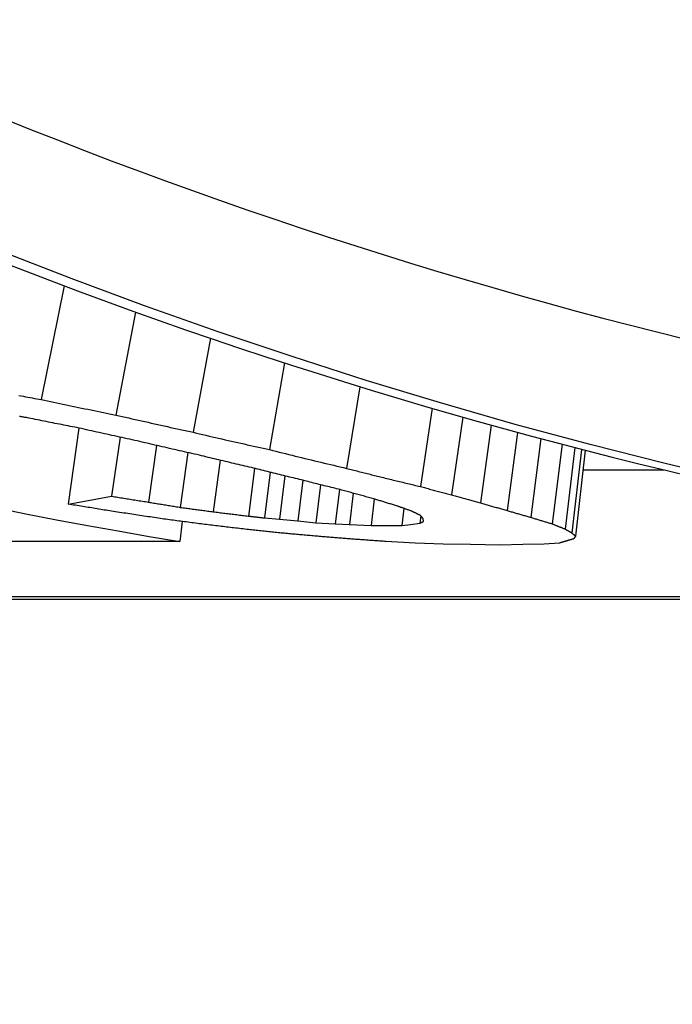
# Model space of a CAD drawing. Header units: millimetres. Extents: x 42 to 3639, y -15 to 483.
# Tile 10 of 26: x 282.25 to 284.82, y 416.06 to 419.93. Entities that reach past the tile are written whole.
import ezdxf

# ---------------------------------------------------------------- set-up
doc = ezdxf.new("R2010")
doc.units = ezdxf.units.MM
doc.layers.add('DETAIL', color=2, linetype='Continuous')

msp = doc.modelspace()

# ---------------------------------------------------------------- linework, layer by layer
at = {"layer": 'DETAIL'}
for p, q in [((282.4241, 418.8835), (282.3346, 418.4354)), ((282.7055, 418.7802), (282.6278, 418.375)), ((282.9999, 418.6771), (282.9323, 418.3069)), ((283.2916, 418.58), (283.2325, 418.2387)), ((283.5877, 418.4865), (283.5356, 418.1652)), ((283.8725, 418.4013), (283.8261, 418.0936)), ((283.9923, 418.3668), (283.948, 418.061)), ((282.4822, 418.3238), (282.4407, 418.0244)), ((284.1045, 418.3352), (284.0618, 418.0295)), ((282.6447, 418.2876), (282.6113, 418.0556)), ((284.2083, 418.3067), (284.167, 417.9992)), ((284.2998, 418.282), (284.2598, 417.9726)), ((282.7879, 418.2553), (282.7566, 418.0322)), ((284.3832, 418.2599), (284.3443, 417.9468)), ((284.4336, 418.2468), (284.3951, 417.9265)), ((284.4601, 418.2399), (284.4215, 417.9111)), ((284.4745, 418.2362), (284.4358, 417.8983)), ((282.9109, 418.2271), (282.8815, 418.0117)), ((283.0377, 418.1973), (283.0106, 417.9944)), ((283.1736, 418.1651), (283.1491, 417.9774)), ((284.4657, 418.1593), (284.7837, 418.1593)), ((283.2355, 418.1496), (283.2124, 417.9701)), ((283.2931, 418.1354), (283.2713, 417.9655)), ((283.3633, 418.1181), (283.3431, 417.9584)), ((283.4334, 418.1005), (283.4147, 417.9514)), ((283.5079, 418.0821), (283.4911, 417.9468)), ((283.5619, 418.0673), (283.5467, 417.9445)), ((283.6444, 418.0446), (283.6316, 417.94)), ((283.7606, 418.0077), (283.7523, 417.94)), ((283.2124, 417.9701), (283.2713, 417.9655)), ((283.2713, 417.9655), (283.3431, 417.9584)), ((283.827, 417.9789), (283.8233, 417.9491)), ((283.8378, 417.9561), (283.8363, 417.9678)), ((282.8887, 417.9562), (282.88, 417.8775)), ((283.3431, 417.9584), (283.4147, 417.9514)), ((283.4147, 417.9514), (283.4911, 417.9468)), ((283.4911, 417.9468), (283.5467, 417.9445)), ((283.5467, 417.9445), (283.6316, 417.94)), ((283.6316, 417.94), (283.6919, 417.94)), ((283.6919, 417.94), (283.7523, 417.94)), ((283.7523, 417.94), (283.7878, 417.9445)), ((283.7878, 417.9445), (283.8233, 417.9491)), ((282.88, 417.8775), (282.113, 417.8775)), ((283.8046, 417.8714), (283.6898, 417.8775)), ((283.9156, 417.8674), (283.8046, 417.8714)), ((284.0224, 417.8655), (283.9156, 417.8674)), ((284.1386, 417.8634), (284.0224, 417.8655)), ((284.2293, 417.8655), (284.1386, 417.8634)), ((284.312, 417.8674), (284.2293, 417.8655)), ((284.3732, 417.8714), (284.312, 417.8674)), ((288.1124, 417.66), (275.9373, 417.66)), ((275.9884, 417.6506), (288.3785, 417.6506))]:
    msp.add_line(p, q, dxfattribs=at)
at = {"layer": 'DETAIL', "flags": 128}
for points in [[(285.085, 418.1135), (284.7889, 418.1838), (284.4935, 418.2587), (284.199, 418.3383), (283.9054, 418.4224), (283.6126, 418.5112), (283.3208, 418.6046), (283.0301, 418.7026), (282.7404, 418.8051), (282.4518, 418.9122), (282.1643, 419.0239), (281.8781, 419.1401), (281.5931, 419.2608), (281.3094, 419.386)], [(282.2465, 418.4521), (282.2553, 418.4504), (282.2641, 418.4487), (282.2729, 418.4471), (282.2817, 418.4454), (282.2905, 418.4437), (282.2993, 418.4421), (282.3081, 418.4404), (282.3169, 418.4387), (282.3257, 418.4371), (282.3346, 418.4354)], [(282.3346, 418.4354), (282.3468, 418.4329), (282.359, 418.4303), (282.3712, 418.4277), (282.3834, 418.4252), (282.3956, 418.4226), (282.4078, 418.4201), (282.42, 418.4176), (282.4322, 418.415), (282.4445, 418.4125), (282.4567, 418.41), (282.4689, 418.4074), (282.4811, 418.4049), (282.4933, 418.4024), (282.5056, 418.3999), (282.5178, 418.3974), (282.53, 418.3949), (282.5422, 418.3924), (282.5544, 418.3899), (282.5667, 418.3874), (282.5789, 418.3849), (282.5911, 418.3824), (282.6033, 418.3799), (282.6156, 418.3775), (282.6278, 418.375)], [(282.2767, 418.3646), (282.2732, 418.3652), (282.2698, 418.3657), (282.2663, 418.3663), (282.2628, 418.3669), (282.2594, 418.3675), (282.2559, 418.368), (282.2525, 418.3686), (282.249, 418.3692)], [(282.4832, 418.3236), (282.4746, 418.3253), (282.466, 418.327), (282.4574, 418.3287), (282.4488, 418.3303), (282.4402, 418.332), (282.4316, 418.3337), (282.423, 418.3354), (282.4144, 418.3371), (282.4058, 418.3388), (282.3972, 418.3405), (282.3885, 418.3422), (282.3799, 418.3439), (282.3713, 418.3457), (282.3627, 418.3474), (282.3541, 418.3491), (282.3455, 418.3508), (282.3369, 418.3525), (282.3283, 418.3542), (282.3197, 418.356), (282.3111, 418.3577), (282.3025, 418.3594), (282.2939, 418.3611), (282.2853, 418.3629), (282.2767, 418.3646)], [(282.6278, 418.375), (282.6405, 418.3721), (282.6531, 418.3692), (282.6658, 418.3663), (282.6785, 418.3634), (282.6912, 418.3605), (282.7038, 418.3577), (282.7165, 418.3548), (282.7292, 418.3519), (282.7419, 418.3491), (282.7546, 418.3462), (282.7673, 418.3434), (282.7799, 418.3405), (282.7926, 418.3377), (282.8053, 418.3349), (282.818, 418.332), (282.8307, 418.3292), (282.8434, 418.3264), (282.8561, 418.3236), (282.8688, 418.3208), (282.8815, 418.318), (282.8942, 418.3152), (282.9069, 418.3124), (282.9196, 418.3096), (282.9323, 418.3069)], [(282.7222, 418.2707), (282.7122, 418.2728), (282.7023, 418.275), (282.6923, 418.2772), (282.6823, 418.2794), (282.6724, 418.2815), (282.6624, 418.2837), (282.6525, 418.2859), (282.6425, 418.2881), (282.6325, 418.2903), (282.6226, 418.2925), (282.6126, 418.2947), (282.6027, 418.2969), (282.5927, 418.2991), (282.5828, 418.3013), (282.5728, 418.3035), (282.5629, 418.3057), (282.5529, 418.3079), (282.5429, 418.3102), (282.533, 418.3124), (282.523, 418.3146), (282.5131, 418.3169), (282.5031, 418.3191), (282.4932, 418.3213), (282.4832, 418.3236)], [(282.9323, 418.3069), (282.9448, 418.304), (282.9573, 418.301), (282.9698, 418.2981), (282.9823, 418.2953), (282.9948, 418.2924), (283.0073, 418.2895), (283.0198, 418.2866), (283.0323, 418.2837), (283.0448, 418.2809), (283.0573, 418.278), (283.0698, 418.2752), (283.0823, 418.2723), (283.0948, 418.2695), (283.1073, 418.2667), (283.1199, 418.2638), (283.1324, 418.261), (283.1449, 418.2582), (283.1574, 418.2554), (283.1699, 418.2526), (283.1825, 418.2498), (283.195, 418.247), (283.2075, 418.2442), (283.22, 418.2415), (283.2325, 418.2387)], [(282.9566, 418.2168), (282.9468, 418.219), (282.9371, 418.2212), (282.9273, 418.2234), (282.9175, 418.2256), (282.9077, 418.2278), (282.898, 418.23), (282.8882, 418.2323), (282.8784, 418.2345), (282.8687, 418.2367), (282.8589, 418.239), (282.8491, 418.2412), (282.8394, 418.2434), (282.8296, 418.2457), (282.8198, 418.2479), (282.8101, 418.2502), (282.8003, 418.2525), (282.7905, 418.2547), (282.7808, 418.257), (282.771, 418.2593), (282.7612, 418.2615), (282.7515, 418.2638), (282.7417, 418.2661), (282.732, 418.2684), (282.7222, 418.2707)], [(283.2325, 418.2387), (283.2452, 418.2355), (283.2578, 418.2324), (283.2704, 418.2293), (283.283, 418.2261), (283.2956, 418.223), (283.3082, 418.2199), (283.3209, 418.2168), (283.3335, 418.2137), (283.3461, 418.2106), (283.3587, 418.2075), (283.3714, 418.2044), (283.384, 418.2014), (283.3966, 418.1983), (283.4092, 418.1953), (283.4219, 418.1922), (283.4345, 418.1892), (283.4471, 418.1861), (283.4598, 418.1831), (283.4724, 418.1801), (283.485, 418.1771), (283.4977, 418.1741), (283.5103, 418.1711), (283.523, 418.1682), (283.5356, 418.1652)], [(283.1612, 418.1682), (283.1527, 418.1702), (283.1442, 418.1722), (283.1356, 418.1742), (283.1271, 418.1762), (283.1186, 418.1782), (283.11, 418.1802), (283.1015, 418.1822), (283.093, 418.1842), (283.0845, 418.1862), (283.0759, 418.1882), (283.0674, 418.1902), (283.0589, 418.1922), (283.0504, 418.1943), (283.0418, 418.1963), (283.0333, 418.1983), (283.0248, 418.2004), (283.0163, 418.2024), (283.0077, 418.2044), (282.9992, 418.2065), (282.9907, 418.2085), (282.9822, 418.2106), (282.9737, 418.2126), (282.9651, 418.2147), (282.9566, 418.2168)], [(283.3497, 418.1216), (283.3418, 418.1235), (283.334, 418.1254), (283.3261, 418.1273), (283.3183, 418.1292), (283.3104, 418.1311), (283.3026, 418.1331), (283.2947, 418.135), (283.2868, 418.1369), (283.279, 418.1388), (283.2711, 418.1408), (283.2633, 418.1427), (283.2554, 418.1447), (283.2476, 418.1466), (283.2397, 418.1485), (283.2319, 418.1505), (283.224, 418.1525), (283.2162, 418.1544), (283.2083, 418.1564), (283.2005, 418.1583), (283.1926, 418.1603), (283.1848, 418.1623), (283.1769, 418.1643), (283.1691, 418.1662), (283.1612, 418.1682)], [(283.5356, 418.1652), (283.5414, 418.1637), (283.5472, 418.1622), (283.553, 418.1607), (283.5588, 418.1593), (283.5646, 418.1578), (283.5704, 418.1563), (283.5762, 418.1548), (283.582, 418.1534), (283.5878, 418.1519), (283.5935, 418.1504), (283.5993, 418.149), (283.6051, 418.1475), (283.6109, 418.1461), (283.6167, 418.1446), (283.6225, 418.1432), (283.6283, 418.1417), (283.6341, 418.1403), (283.6399, 418.1388), (283.6457, 418.1374), (283.6515, 418.1359), (283.6573, 418.1345), (283.6631, 418.133), (283.6689, 418.1316), (283.6747, 418.1302)], [(283.5171, 418.0799), (283.5101, 418.0816), (283.5031, 418.0833), (283.4961, 418.085), (283.4892, 418.0867), (283.4822, 418.0884), (283.4752, 418.0901), (283.4682, 418.0918), (283.4613, 418.0936), (283.4543, 418.0953), (283.4473, 418.097), (283.4403, 418.0988), (283.4334, 418.1005), (283.4264, 418.1022), (283.4194, 418.104), (283.4124, 418.1057), (283.4055, 418.1075), (283.3985, 418.1092), (283.3915, 418.111), (283.3845, 418.1128), (283.3776, 418.1145), (283.3706, 418.1163), (283.3636, 418.1181), (283.3567, 418.1198), (283.3497, 418.1216)], [(283.6747, 418.1302), (283.681, 418.1286), (283.6873, 418.1271), (283.6936, 418.1255), (283.6999, 418.124), (283.7062, 418.1224), (283.7125, 418.1209), (283.7188, 418.1193), (283.7252, 418.1178), (283.7315, 418.1163), (283.7378, 418.1147), (283.7441, 418.1132), (283.7504, 418.1117), (283.7567, 418.1102), (283.763, 418.1086), (283.7693, 418.1071), (283.7756, 418.1056), (283.7819, 418.1041), (283.7882, 418.1026), (283.7946, 418.1011), (283.8009, 418.0996), (283.8072, 418.0981), (283.8135, 418.0966), (283.8198, 418.0951), (283.8261, 418.0936)], [(283.6426, 418.0452), (283.6374, 418.0466), (283.6322, 418.048), (283.6269, 418.0494), (283.6217, 418.0508), (283.6165, 418.0523), (283.6112, 418.0537), (283.606, 418.0551), (283.6008, 418.0566), (283.5955, 418.058), (283.5903, 418.0594), (283.5851, 418.0609), (283.5798, 418.0623), (283.5746, 418.0638), (283.5694, 418.0652), (283.5641, 418.0667), (283.5589, 418.0681), (283.5537, 418.0696), (283.5484, 418.071), (283.5432, 418.0725), (283.538, 418.074), (283.5328, 418.0754), (283.5275, 418.0769), (283.5223, 418.0784), (283.5171, 418.0799)], [(283.8261, 418.0936), (283.8312, 418.0922), (283.8363, 418.0908), (283.8413, 418.0894), (283.8464, 418.0881), (283.8515, 418.0867), (283.8566, 418.0853), (283.8616, 418.0839), (283.8667, 418.0826), (283.8718, 418.0812), (283.8769, 418.0798), (283.8819, 418.0785), (283.887, 418.0771), (283.8921, 418.0758), (283.8972, 418.0744), (283.9022, 418.0731), (283.9073, 418.0717), (283.9124, 418.0704), (283.9175, 418.069), (283.9226, 418.0677), (283.9276, 418.0663), (283.9327, 418.065), (283.9378, 418.0636), (283.9429, 418.0623), (283.948, 418.061)], [(282.4407, 418.0244), (282.4478, 418.0257), (282.4549, 418.0269), (282.462, 418.0282), (282.4691, 418.0295), (282.4762, 418.0308), (282.4833, 418.0321), (282.4904, 418.0334), (282.4975, 418.0347), (282.5046, 418.036), (282.5117, 418.0373), (282.5188, 418.0386), (282.5259, 418.0399), (282.533, 418.0412), (282.5401, 418.0425), (282.5473, 418.0438), (282.5544, 418.0451), (282.5615, 418.0464), (282.5686, 418.0477), (282.5757, 418.049), (282.5828, 418.0503), (282.5899, 418.0517), (282.597, 418.053), (282.6041, 418.0543), (282.6113, 418.0556)], [(282.6113, 418.0556), (282.6173, 418.0546), (282.6234, 418.0536), (282.6294, 418.0527), (282.6355, 418.0517), (282.6415, 418.0507), (282.6476, 418.0497), (282.6536, 418.0487), (282.6597, 418.0477), (282.6657, 418.0468), (282.6718, 418.0458), (282.6778, 418.0448), (282.6839, 418.0438), (282.69, 418.0428), (282.696, 418.0419), (282.7021, 418.0409), (282.7081, 418.0399), (282.7142, 418.0389), (282.7202, 418.038), (282.7263, 418.037), (282.7323, 418.036), (282.7384, 418.0351), (282.7445, 418.0341), (282.7505, 418.0331), (282.7566, 418.0322)], [(283.7356, 418.0168), (283.7317, 418.0179), (283.7279, 418.0191), (283.724, 418.0203), (283.7201, 418.0214), (283.7162, 418.0226), (283.7124, 418.0238), (283.7085, 418.025), (283.7046, 418.0261), (283.7007, 418.0273), (283.6969, 418.0285), (283.693, 418.0297), (283.6891, 418.0308), (283.6852, 418.032), (283.6814, 418.0332), (283.6775, 418.0344), (283.6736, 418.0356), (283.6697, 418.0368), (283.6659, 418.038), (283.662, 418.0392), (283.6581, 418.0404), (283.6543, 418.0416), (283.6504, 418.0427), (283.6465, 418.044), (283.6426, 418.0452)], [(283.948, 418.061), (283.9527, 418.0596), (283.9574, 418.0583), (283.9622, 418.057), (283.9669, 418.0556), (283.9717, 418.0543), (283.9764, 418.053), (283.9811, 418.0517), (283.9859, 418.0504), (283.9906, 418.049), (283.9954, 418.0477), (284.0001, 418.0464), (284.0049, 418.0451), (284.0096, 418.0438), (284.0144, 418.0425), (284.0191, 418.0412), (284.0238, 418.0399), (284.0286, 418.0386), (284.0333, 418.0373), (284.0381, 418.036), (284.0428, 418.0347), (284.0476, 418.0334), (284.0523, 418.0321), (284.0571, 418.0308), (284.0618, 418.0295)], [(282.1533, 418.0105), (282.2742, 417.9864), (282.3951, 417.9631), (282.5162, 417.9405), (282.6374, 417.9187), (282.7587, 417.8977), (282.88, 417.8775)], [(282.6109, 417.9968), (282.6038, 417.9979), (282.5967, 417.9991), (282.5896, 418.0002), (282.5825, 418.0013), (282.5754, 418.0025), (282.5683, 418.0036), (282.5612, 418.0048), (282.5541, 418.0059), (282.547, 418.007), (282.5399, 418.0082), (282.5329, 418.0093), (282.5258, 418.0105), (282.5187, 418.0116), (282.5116, 418.0128), (282.5045, 418.0139), (282.4974, 418.0151), (282.4903, 418.0162), (282.4832, 418.0174), (282.4761, 418.0186), (282.469, 418.0197), (282.4619, 418.0209), (282.4548, 418.022), (282.4477, 418.0232), (282.4407, 418.0244)], [(282.7566, 418.0322), (282.7618, 418.0313), (282.767, 418.0304), (282.7722, 418.0296), (282.7774, 418.0287), (282.7826, 418.0279), (282.7878, 418.027), (282.793, 418.0261), (282.7982, 418.0253), (282.8034, 418.0244), (282.8086, 418.0236), (282.8138, 418.0227), (282.819, 418.0219), (282.8242, 418.021), (282.8294, 418.0202), (282.8346, 418.0193), (282.8398, 418.0185), (282.845, 418.0176), (282.8503, 418.0168), (282.8555, 418.0159), (282.8607, 418.0151), (282.8659, 418.0142), (282.8711, 418.0134), (282.8763, 418.0126), (282.8815, 418.0117)], [(282.8815, 418.0117), (282.8869, 418.011), (282.8923, 418.0103), (282.8976, 418.0095), (282.903, 418.0088), (282.9084, 418.0081), (282.9138, 418.0073), (282.9192, 418.0066), (282.9245, 418.0059), (282.9299, 418.0052), (282.9353, 418.0045), (282.9407, 418.0037), (282.9461, 418.003), (282.9514, 418.0023), (282.9568, 418.0016), (282.9622, 418.0008), (282.9676, 418.0001), (282.973, 417.9994), (282.9783, 417.9987), (282.9837, 417.998), (282.9891, 417.9973), (282.9945, 417.9965), (282.9999, 417.9958), (283.0053, 417.9951), (283.0106, 417.9944)], [(283.7913, 417.9968), (283.789, 417.9976), (283.7866, 417.9985), (283.7843, 417.9993), (283.782, 418.0001), (283.7797, 418.0009), (283.7774, 418.0018), (283.775, 418.0026), (283.7727, 418.0034), (283.7704, 418.0042), (283.7681, 418.0051), (283.7658, 418.0059), (283.7634, 418.0067), (283.7611, 418.0076), (283.7588, 418.0084), (283.7565, 418.0092), (283.7542, 418.0101), (283.7518, 418.0109), (283.7495, 418.0117), (283.7472, 418.0126), (283.7449, 418.0134), (283.7426, 418.0143), (283.7403, 418.0151), (283.7379, 418.0159), (283.7356, 418.0168)], [(284.0618, 418.0295), (284.0662, 418.0282), (284.0706, 418.027), (284.075, 418.0257), (284.0793, 418.0244), (284.0837, 418.0231), (284.0881, 418.0218), (284.0925, 418.0206), (284.0969, 418.0193), (284.1013, 418.018), (284.1056, 418.0168), (284.11, 418.0155), (284.1144, 418.0142), (284.1188, 418.013), (284.1232, 418.0117), (284.1276, 418.0105), (284.132, 418.0092), (284.1363, 418.008), (284.1407, 418.0067), (284.1451, 418.0055), (284.1495, 418.0042), (284.1539, 418.003), (284.1583, 418.0017), (284.1627, 418.0005), (284.167, 417.9992)], [(282.8024, 417.9678), (282.7944, 417.969), (282.7865, 417.9702), (282.7785, 417.9714), (282.7705, 417.9726), (282.7625, 417.9738), (282.7545, 417.9749), (282.7465, 417.9761), (282.7386, 417.9773), (282.7306, 417.9785), (282.7226, 417.9798), (282.7146, 417.981), (282.7066, 417.9822), (282.6987, 417.9834), (282.6907, 417.9846), (282.6827, 417.9858), (282.6747, 417.987), (282.6667, 417.9882), (282.6588, 417.9895), (282.6508, 417.9907), (282.6428, 417.9919), (282.6348, 417.9931), (282.6269, 417.9944), (282.6189, 417.9956), (282.6109, 417.9968)], [(282.9777, 417.9445), (282.9704, 417.9455), (282.9631, 417.9464), (282.9558, 417.9474), (282.9485, 417.9484), (282.9412, 417.9493), (282.9339, 417.9503), (282.9266, 417.9512), (282.9193, 417.9522), (282.912, 417.9532), (282.9046, 417.9541), (282.8973, 417.9551), (282.89, 417.9561), (282.8827, 417.957), (282.8754, 417.958), (282.8681, 417.959), (282.8608, 417.96), (282.8535, 417.9609), (282.8462, 417.9619), (282.8389, 417.9629), (282.8316, 417.9639), (282.8243, 417.9649), (282.817, 417.9658), (282.8097, 417.9668), (282.8024, 417.9678)], [(283.0106, 417.9944), (283.0164, 417.9937), (283.0222, 417.993), (283.028, 417.9922), (283.0337, 417.9915), (283.0395, 417.9908), (283.0453, 417.9901), (283.051, 417.9894), (283.0568, 417.9887), (283.0626, 417.988), (283.0683, 417.9873), (283.0741, 417.9865), (283.0799, 417.9858), (283.0857, 417.9851), (283.0914, 417.9844), (283.0972, 417.9837), (283.103, 417.983), (283.1087, 417.9823), (283.1145, 417.9816), (283.1203, 417.9809), (283.1261, 417.9802), (283.1318, 417.9795), (283.1376, 417.9788), (283.1434, 417.9781), (283.1492, 417.9774)], [(283.1492, 417.9774), (283.1518, 417.9771), (283.1544, 417.9768), (283.1571, 417.9765), (283.1597, 417.9762), (283.1623, 417.9759), (283.165, 417.9756), (283.1676, 417.9753), (283.1702, 417.975), (283.1729, 417.9747), (283.1755, 417.9744), (283.1781, 417.9741), (283.1808, 417.9738), (283.1834, 417.9734), (283.186, 417.9731), (283.1887, 417.9728), (283.1913, 417.9725), (283.194, 417.9722), (283.1966, 417.9719), (283.1992, 417.9716), (283.2019, 417.9713), (283.2045, 417.971), (283.2071, 417.9707), (283.2098, 417.9704), (283.2124, 417.9701)], [(283.8264, 417.9797), (283.8249, 417.9804), (283.8234, 417.9812), (283.822, 417.9819), (283.8205, 417.9826), (283.819, 417.9833), (283.8176, 417.984), (283.8161, 417.9847), (283.8147, 417.9854), (283.8132, 417.9861), (283.8117, 417.9868), (283.8103, 417.9875), (283.8088, 417.9882), (283.8073, 417.9889), (283.8059, 417.9897), (283.8044, 417.9904), (283.803, 417.9911), (283.8015, 417.9918), (283.8, 417.9925), (283.7986, 417.9932), (283.7971, 417.9939), (283.7957, 417.9947), (283.7942, 417.9954), (283.7927, 417.9961), (283.7913, 417.9968)], [(283.8363, 417.9678), (283.8359, 417.9683), (283.8355, 417.9688), (283.8351, 417.9693), (283.8346, 417.9698), (283.8342, 417.9703), (283.8338, 417.9708), (283.8334, 417.9713), (283.833, 417.9718), (283.8326, 417.9723), (283.8322, 417.9728), (283.8317, 417.9733), (283.8313, 417.9738), (283.8309, 417.9742), (283.8305, 417.9747), (283.8301, 417.9752), (283.8297, 417.9757), (283.8293, 417.9762), (283.8288, 417.9767), (283.8284, 417.9772), (283.828, 417.9777), (283.8276, 417.9782), (283.8272, 417.9787), (283.8268, 417.9792), (283.8264, 417.9797)], [(284.167, 417.9992), (284.1709, 417.9981), (284.1748, 417.997), (284.1786, 417.9959), (284.1825, 417.9947), (284.1863, 417.9936), (284.1902, 417.9925), (284.1941, 417.9914), (284.1979, 417.9902), (284.2018, 417.9891), (284.2057, 417.988), (284.2095, 417.9869), (284.2134, 417.9858), (284.2172, 417.9847), (284.2211, 417.9836), (284.225, 417.9825), (284.2288, 417.9814), (284.2327, 417.9803), (284.2366, 417.9792), (284.2404, 417.9781), (284.2443, 417.977), (284.2482, 417.9759), (284.252, 417.9748), (284.2559, 417.9737), (284.2598, 417.9726)], [(284.2598, 417.9726), (284.2633, 417.9715), (284.2668, 417.9704), (284.2703, 417.9693), (284.2738, 417.9682), (284.2773, 417.9671), (284.2809, 417.966), (284.2844, 417.965), (284.2879, 417.9639), (284.2914, 417.9628), (284.295, 417.9617), (284.2985, 417.9606), (284.302, 417.9596), (284.3055, 417.9585), (284.309, 417.9574), (284.3126, 417.9563), (284.3161, 417.9553), (284.3196, 417.9542), (284.3231, 417.9531), (284.3266, 417.9521), (284.3302, 417.951), (284.3337, 417.95), (284.3372, 417.9489), (284.3407, 417.9478), (284.3443, 417.9468)], [(283.1497, 417.9242), (283.1425, 417.9251), (283.1354, 417.9259), (283.1282, 417.9267), (283.121, 417.9276), (283.1139, 417.9284), (283.1067, 417.9293), (283.0995, 417.9301), (283.0924, 417.9309), (283.0852, 417.9318), (283.078, 417.9326), (283.0709, 417.9335), (283.0637, 417.9343), (283.0565, 417.9352), (283.0494, 417.936), (283.0422, 417.9369), (283.035, 417.9377), (283.0279, 417.9385), (283.0207, 417.9394), (283.0135, 417.9403), (283.0064, 417.9411), (282.9992, 417.942), (282.992, 417.9428), (282.9849, 417.9437), (282.9777, 417.9445)], [(283.8233, 417.9491), (283.8239, 417.9494), (283.8245, 417.9497), (283.8251, 417.95), (283.8257, 417.9503), (283.8263, 417.9506), (283.8269, 417.9509), (283.8275, 417.9512), (283.8281, 417.9514), (283.8287, 417.9517), (283.8293, 417.952), (283.8299, 417.9523), (283.8306, 417.9526), (283.8312, 417.9529), (283.8318, 417.9532), (283.8324, 417.9535), (283.833, 417.9538), (283.8336, 417.954), (283.8342, 417.9543), (283.8348, 417.9546), (283.8354, 417.9549), (283.836, 417.9552), (283.8366, 417.9555), (283.8372, 417.9558), (283.8378, 417.9561)], [(284.3443, 417.9468), (284.3464, 417.9459), (284.3485, 417.9451), (284.3506, 417.9442), (284.3527, 417.9434), (284.3548, 417.9425), (284.357, 417.9417), (284.3591, 417.9408), (284.3612, 417.94), (284.3633, 417.9391), (284.3654, 417.9383), (284.3675, 417.9374), (284.3696, 417.9366), (284.3718, 417.9357), (284.3739, 417.9349), (284.376, 417.934), (284.3781, 417.9332), (284.3802, 417.9324), (284.3824, 417.9315), (284.3845, 417.9307), (284.3866, 417.9299), (284.3887, 417.929), (284.3908, 417.9282), (284.3929, 417.9273), (284.3951, 417.9265)], [(284.3951, 417.9265), (284.3962, 417.9259), (284.3973, 417.9252), (284.3984, 417.9246), (284.3995, 417.9239), (284.4006, 417.9233), (284.4017, 417.9226), (284.4028, 417.922), (284.4039, 417.9214), (284.405, 417.9207), (284.4061, 417.9201), (284.4072, 417.9194), (284.4083, 417.9188), (284.4094, 417.9181), (284.4105, 417.9175), (284.4116, 417.9169), (284.4127, 417.9162), (284.4138, 417.9156), (284.4149, 417.915), (284.416, 417.9143), (284.4171, 417.9137), (284.4182, 417.913), (284.4193, 417.9124), (284.4204, 417.9118), (284.4215, 417.9111)], [(283.2969, 417.9089), (283.2908, 417.9096), (283.2846, 417.9102), (283.2785, 417.9108), (283.2724, 417.9115), (283.2662, 417.9121), (283.2601, 417.9127), (283.254, 417.9134), (283.2478, 417.914), (283.2417, 417.9146), (283.2356, 417.9153), (283.2294, 417.9159), (283.2233, 417.9165), (283.2172, 417.9172), (283.211, 417.9178), (283.2049, 417.9185), (283.1988, 417.9191), (283.1926, 417.9197), (283.1865, 417.9204), (283.1804, 417.921), (283.1742, 417.9217), (283.1681, 417.9223), (283.162, 417.923), (283.1558, 417.9236), (283.1497, 417.9242)], [(283.4399, 417.8962), (283.434, 417.8967), (283.428, 417.8972), (283.4221, 417.8978), (283.4161, 417.8983), (283.4101, 417.8988), (283.4042, 417.8993), (283.3982, 417.8999), (283.3923, 417.9004), (283.3863, 417.9009), (283.3803, 417.9015), (283.3744, 417.902), (283.3684, 417.9025), (283.3625, 417.9031), (283.3565, 417.9036), (283.3505, 417.9041), (283.3446, 417.9046), (283.3386, 417.9052), (283.3327, 417.9057), (283.3267, 417.9063), (283.3207, 417.9068), (283.3148, 417.9073), (283.3088, 417.9079), (283.3029, 417.9084), (283.2969, 417.9089)], [(283.5711, 417.8857), (283.5657, 417.8862), (283.5602, 417.8866), (283.5547, 417.887), (283.5493, 417.8875), (283.5438, 417.8879), (283.5383, 417.8883), (283.5329, 417.8888), (283.5274, 417.8892), (283.5219, 417.8896), (283.5165, 417.8901), (283.511, 417.8905), (283.5055, 417.8909), (283.5001, 417.8914), (283.4946, 417.8918), (283.4891, 417.8922), (283.4837, 417.8927), (283.4782, 417.8931), (283.4727, 417.8935), (283.4673, 417.894), (283.4618, 417.8944), (283.4563, 417.8949), (283.4509, 417.8953), (283.4454, 417.8957), (283.4399, 417.8962)], [(284.429, 417.8878), (284.4278, 417.8874), (284.4267, 417.8871), (284.4255, 417.8867), (284.4243, 417.8864), (284.4231, 417.8861), (284.4219, 417.8857), (284.4208, 417.8854), (284.4196, 417.885), (284.4184, 417.8847), (284.4172, 417.8843), (284.416, 417.884), (284.4149, 417.8837), (284.4137, 417.8833), (284.4125, 417.883), (284.4113, 417.8826), (284.4101, 417.8823), (284.409, 417.882), (284.4078, 417.8816), (284.4066, 417.8813), (284.4054, 417.8809), (284.4042, 417.8806), (284.4031, 417.8803), (284.4019, 417.8799), (284.4007, 417.8796)], [(284.4215, 417.9111), (284.4221, 417.9106), (284.4227, 417.9101), (284.4233, 417.9095), (284.4239, 417.909), (284.4245, 417.9084), (284.4251, 417.9079), (284.4257, 417.9074), (284.4263, 417.9068), (284.4269, 417.9063), (284.4275, 417.9057), (284.4281, 417.9052), (284.4287, 417.9047), (284.4293, 417.9041), (284.4299, 417.9036), (284.4305, 417.9031), (284.4311, 417.9025), (284.4317, 417.902), (284.4323, 417.9014), (284.4329, 417.9009), (284.4335, 417.9004), (284.4341, 417.8998), (284.4347, 417.8993), (284.4353, 417.8988), (284.4358, 417.8983)], [(284.4358, 417.8983), (284.4356, 417.8978), (284.4353, 417.8974), (284.435, 417.8969), (284.4347, 417.8965), (284.4344, 417.8961), (284.4341, 417.8956), (284.4339, 417.8952), (284.4336, 417.8947), (284.4333, 417.8943), (284.433, 417.8939), (284.4327, 417.8934), (284.4324, 417.893), (284.4321, 417.8926), (284.4319, 417.8921), (284.4316, 417.8917), (284.4313, 417.8912), (284.431, 417.8908), (284.4307, 417.8904), (284.4304, 417.8899), (284.4302, 417.8895), (284.4299, 417.8891), (284.4296, 417.8886), (284.4293, 417.8882), (284.429, 417.8878)], [(283.6898, 417.8775), (283.6848, 417.8778), (283.6799, 417.8782), (283.6749, 417.8785), (283.67, 417.8789), (283.6651, 417.8792), (283.6601, 417.8795), (283.6552, 417.8799), (283.6502, 417.8802), (283.6453, 417.8806), (283.6403, 417.8809), (283.6354, 417.8813), (283.6304, 417.8816), (283.6255, 417.8819), (283.6206, 417.8823), (283.6156, 417.8826), (283.6107, 417.883), (283.6057, 417.8833), (283.6008, 417.8837), (283.5958, 417.884), (283.5909, 417.8844), (283.5859, 417.8847), (283.581, 417.885), (283.5761, 417.8854), (283.5711, 417.8857)], [(284.4007, 417.8796), (284.3996, 417.8792), (284.3984, 417.8789), (284.3973, 417.8786), (284.3961, 417.8782), (284.395, 417.8779), (284.3938, 417.8775), (284.3927, 417.8772), (284.3915, 417.8769), (284.3904, 417.8765), (284.3892, 417.8762), (284.3881, 417.8758), (284.387, 417.8755), (284.3858, 417.8752), (284.3847, 417.8748), (284.3835, 417.8745), (284.3824, 417.8741), (284.3812, 417.8738), (284.3801, 417.8735), (284.3789, 417.8731), (284.3778, 417.8728), (284.3767, 417.8725), (284.3755, 417.8721), (284.3744, 417.8718), (284.3732, 417.8714)]]:
    msp.add_lwpolyline(points, dxfattribs=at)
at = {"layer": 'DETAIL'}
for centre, major_axis, start_param, end_param in [((300.6279, 446.1238), (0, 27.75), 5.409851, 10.298112), ((289.3913, 446.1238), (0, -28), 5.92969, 6.23979), ((289.2882, 446.1238), (0, -28.5), 5.936658, 6.232802)]:
    msp.add_ellipse(centre, major_axis=major_axis, ratio=0.819152, start_param=start_param, end_param=end_param, dxfattribs=at)

doc.saveas('drawing.dxf')
